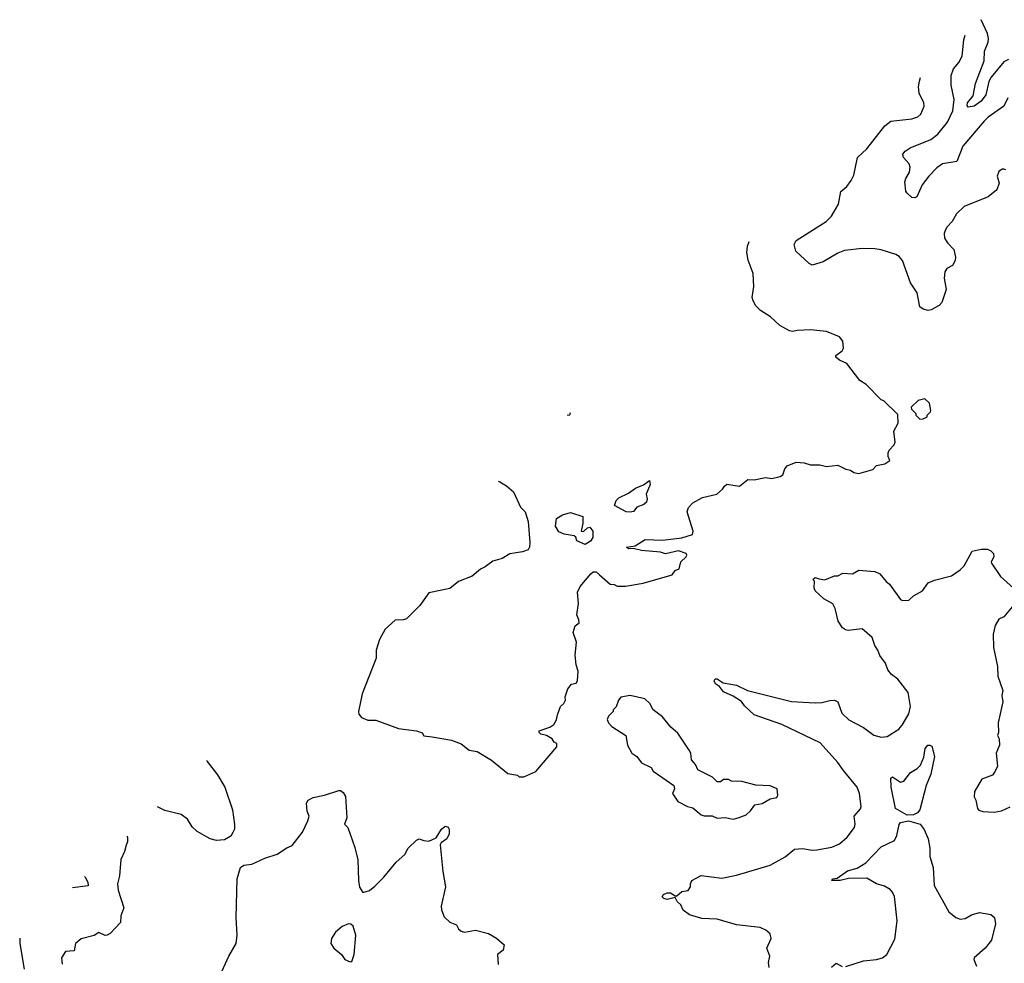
# Model space of a CAD drawing. Extents: x 2087054 to 2277909, y 548907 to 753496.
# Tile 161 of 256: x 2112203 to 2118319, y 668131 to 673991. Entities that reach past the tile are written whole.
import ezdxf

# ---------------------------------------------------------------- set-up
doc = ezdxf.new("R2010")
doc.units = 0

msp = doc.modelspace()

# ---------------------------------------------------------------- linework, layer by layer
at = {"layer": '0CON20XD'}
for points in [[(2118345, 673744), (2118315, 673728.9), (2118238, 673635), (2118223.7, 673606.3), (2118203.8, 673525), (2118175.8, 673485), (2118132.2, 673455), (2118095, 673448.5), (2118088.8, 673458.8), (2118090.6, 673475), (2118125, 673519.2), (2118140, 673595), (2118194.8, 673735), (2118195.2, 673795), (2118218.6, 673851.4), (2118221.7, 673875), (2118214.4, 673905), (2118175, 673991)], [(2118340, 673505), (2118317, 673453), (2118219.4, 673385), (2118191.3, 673358.7), (2118062.1, 673205), (2118025, 673110.8), (2117935, 673095.4), (2117899.3, 673070.8), (2117849.8, 673020.2), (2117809.5, 672965), (2117775, 672890), (2117763.8, 672883.8), (2117745, 672886.2), (2117712.5, 672915), (2117707, 672927), (2117702, 672985), (2117706.2, 673005), (2117730.8, 673045), (2117734.2, 673075), (2117728, 673095), (2117692.5, 673135), (2117688.8, 673155), (2117703.3, 673175), (2117734.5, 673195.5), (2117862, 673248), (2117905, 673279.2), (2117966.5, 673355), (2117999.5, 673425), (2118008.4, 673495), (2117988.5, 673585), (2117989.1, 673645), (2118003.1, 673685), (2118036.9, 673725), (2118057.5, 673765), (2118067.1, 673865), (2118075.3, 673895.7)], [(2118328.3, 673058.3), (2118315, 673062.5), (2118305, 673062.5), (2118285, 673047.5), (2118275, 673020), (2118286.7, 672975), (2118273.3, 672935), (2118218.3, 672891.7), (2118069.5, 672830.5), (2118021.4, 672785), (2117995, 672738.8), (2117964.5, 672705.5), (2117951.2, 672681.2), (2117945.8, 672664.2), (2117947.5, 672635), (2117966, 672605), (2118004.4, 672564.4), (2118015.9, 672515.9), (2118014.2, 672495), (2117998, 672465), (2117962.5, 672445), (2117950, 672425), (2117945.6, 672385), (2117957.3, 672315), (2117931.4, 672235), (2117915, 672216), (2117865, 672189.2), (2117845, 672185.7), (2117815, 672192.9), (2117795, 672208.8), (2117777.5, 672295), (2117735.9, 672355.9), (2117685.5, 672495), (2117665, 672520.6), (2117645, 672533.5), (2117555, 672562.7), (2117515, 672567.9), (2117435, 672569.5), (2117326.8, 672556.8), (2117285, 672541.1), (2117192.7, 672487.3), (2117125, 672466.7), (2117106.1, 672476.1), (2117024.3, 672554.3), (2117012.9, 672595), (2117025, 672620.8), (2117212.2, 672737.8), (2117245, 672770), (2117289.2, 672845), (2117303.3, 672925), (2117341.2, 672955), (2117368.3, 672991.7), (2117384.3, 673025.7), (2117406.2, 673135), (2117465, 673190), (2117577.2, 673332.8), (2117615, 673360.5), (2117745, 673375.7), (2117781.3, 673388.7), (2117800, 673405), (2117821.2, 673455), (2117818, 673475), (2117790.8, 673535), (2117785.7, 673575), (2117791.7, 673608.3), (2117798.5, 673631.4)], [(2115175.1, 671125.2), (2115185, 671121.9), (2115226.6, 671096.6), (2115269.4, 671059.4), (2115313.1, 670963.1), (2115342.9, 670935), (2115360.6, 670875), (2115371.9, 670745), (2115368.6, 670715), (2115360.3, 670699.7), (2115325, 670685.6), (2115246.7, 670673.3), (2115200, 670645), (2115142, 670628), (2115095, 670594.2), (2115065, 670578), (2115013.8, 670535), (2114927.9, 670502.1), (2114875, 670458.6), (2114745, 670432), (2114687.7, 670352.3), (2114605, 670270), (2114585, 670263.3), (2114535, 670261.4), (2114473, 670207), (2114437.7, 670142.3), (2114418, 670075), (2114418, 670025), (2114330, 669805), (2114307.5, 669695), (2114308.3, 669678.3), (2114325, 669657.5), (2114365, 669640), (2114415, 669640), (2114555, 669588.6), (2114667.5, 669575), (2114703, 669563), (2114713.8, 669543.8), (2114765, 669537.5), (2114885, 669516.7), (2114945, 669493.3), (2114995, 669453.8), (2115045, 669446.7), (2115133, 669393), (2115235, 669310), (2115295, 669300), (2115305, 669290), (2115335, 669290), (2115408.3, 669321.7), (2115540, 669475), (2115540, 669495), (2115523.6, 669503.6), (2115510, 669525), (2115475, 669546.7), (2115440, 669555), (2115430, 669565), (2115430, 669575), (2115495, 669597.5), (2115520, 669615), (2115537, 669643), (2115542.5, 669675), (2115562.5, 669725), (2115582.5, 669745), (2115592.5, 669765), (2115590, 669785), (2115607.5, 669835), (2115630, 669865), (2115660, 669870), (2115667.5, 669885), (2115671.2, 669945), (2115658.8, 669985), (2115653.3, 670045), (2115661.2, 670125), (2115640, 670185), (2115653, 670227), (2115677.5, 670245), (2115676.7, 670265), (2115663.3, 670295), (2115673.6, 670366.4), (2115667.5, 670435), (2115685, 670470.8), (2115749.8, 670550.2), (2115765, 670561.2), (2115783, 670563), (2115805, 670543.3), (2115870, 670485), (2115895, 670482.5), (2115915, 670472.5), (2115965, 670472.5), (2116075, 670491.2), (2116256.1, 670543.9), (2116275, 670570), (2116300, 670580), (2116310, 670625), (2116342.5, 670655), (2116347.5, 670665), (2116343.3, 670675), (2116295, 670692.2), (2116215, 670673.1), (2116183.8, 670683.8), (2116065, 670695.6), (2116013, 670707), (2115985, 670704), (2115972.5, 670715), (2116025, 670723.8), (2116087.3, 670762.7), (2116195, 670758.4), (2116315, 670772.7), (2116381.2, 670795), (2116386, 670815), (2116348.6, 670935), (2116357.4, 670962.6), (2116385, 670990), (2116445, 671024.4), (2116532.5, 671045), (2116568.8, 671075), (2116580, 671095), (2116595, 671106.2), (2116675, 671094), (2116725, 671136.2), (2116765, 671134), (2116835, 671148), (2116875, 671141.2), (2116926.4, 671153.6), (2116942.5, 671165), (2116955, 671202.5), (2116970.3, 671219.7), (2117025, 671244), (2117075, 671240), (2117115, 671226.7), (2117173.9, 671226.1), (2117215, 671216.7), (2117285, 671223.8), (2117335, 671198.8), (2117363.9, 671193.9), (2117385, 671180), (2117415, 671173.3), (2117501.7, 671198.3), (2117525, 671222.5), (2117577, 671233), (2117607, 671253), (2117598.3, 671278.3), (2117598.3, 671301.7), (2117603, 671317), (2117635, 671350), (2117641.7, 671368.3), (2117632.5, 671435), (2117660, 671485), (2117658.3, 671538.3), (2117570, 671625), (2117555, 671630), (2117460, 671725), (2117420.7, 671750.7), (2117340, 671855), (2117295, 671876.2), (2117272.5, 671895), (2117272.5, 671905), (2117312.5, 671935), (2117319.3, 671950.7), (2117316.7, 671995), (2117295, 672022.5), (2117215, 672053.8), (2117114.1, 672064.1), (2117031.7, 672061.7), (2117005, 672054.2), (2116985, 672058), (2116925, 672092), (2116866.2, 672145), (2116805.3, 672185.3), (2116775.6, 672215), (2116758.1, 672245), (2116751.9, 672265), (2116763.1, 672335), (2116758.1, 672415), (2116728.1, 672498.1), (2116719.6, 672545), (2116724.6, 672585.4), (2116733.4, 672613.8)], [(2117795, 671510), (2117815, 671512.5), (2117840, 671525), (2117840, 671535), (2117860, 671555), (2117862.5, 671565), (2117855, 671610), (2117825, 671637.5), (2117783, 671627), (2117740, 671585), (2117741.7, 671571.7), (2117770, 671545), (2117770, 671535), (2117781.7, 671521.7), (2117795, 671510)], [(2115621, 671551.1), (2115622.5, 671545), (2115615, 671533.8), (2115604.2, 671535.1)], [(2115995, 670932.5), (2115970, 670935), (2115897.5, 670975), (2115907.5, 671005), (2115925, 671022.5), (2115985, 671051.2), (2116027.3, 671082.7), (2116077.1, 671102.9), (2116115, 671130), (2116118.8, 671105), (2116093.3, 671045), (2116100, 671015), (2116096.1, 670993.9), (2116080.7, 670979.3), (2116036, 670964), (2116015, 670937.5), (2115995, 670932.5)], [(2115715, 670732.9), (2115662.5, 670755), (2115657, 670777), (2115646.7, 670786.7), (2115585, 670796.7), (2115551.2, 670811.2), (2115530.8, 670845), (2115536.7, 670893.3), (2115575, 670916), (2115625, 670930), (2115700, 670905), (2115700, 670865), (2115690, 670815), (2115705, 670812.5), (2115730, 670835), (2115745, 670840), (2115762.5, 670815), (2115763.3, 670775), (2115747.9, 670752.1), (2115715, 670732.9)], [(2116225, 668528), (2116204.1, 668534.1), (2116193.9, 668543.9), (2116200.9, 668559.1), (2116225, 668569.4), (2116245, 668569.2), (2116275, 668550), (2116285, 668550), (2116315, 668576), (2116355, 668583.3), (2116368.8, 668605), (2116368.8, 668625), (2116378.8, 668645), (2116435, 668675.7), (2116565, 668660), (2116655, 668678.5), (2116865, 668740.9), (2116957.8, 668792.2), (2117015, 668839.5), (2117065, 668844.5), (2117124.5, 668834.5), (2117155, 668835.6), (2117247.8, 668852.2), (2117295, 668872.9), (2117342.9, 668915), (2117387.8, 668975), (2117393.3, 668995), (2117385.6, 669045), (2117425, 669090.8), (2117430, 669105), (2117419.1, 669185), (2117404.6, 669224.6), (2117320.7, 669329.3), (2117285, 669378.5), (2117175, 669500), (2116937.5, 669615), (2116764.4, 669674.4), (2116705, 669730), (2116687.3, 669757.3), (2116635, 669790), (2116575, 669816.7), (2116549.3, 669849.3), (2116525, 669867.5), (2116517.5, 669885), (2116523, 669897), (2116535, 669896.7), (2116573, 669873), (2116655, 669857.5), (2116724.3, 669824.3), (2116997.7, 669757.7), (2117145, 669748.2), (2117185, 669750.8), (2117235, 669763.1), (2117265, 669764.3), (2117285, 669755.7), (2117309.4, 669685), (2117352.2, 669642.2), (2117445, 669595.7), (2117507.6, 669547.6), (2117555, 669534.4), (2117590.3, 669539.7), (2117664.2, 669585.8), (2117685, 669610), (2117725, 669680), (2117736.8, 669726.8), (2117722, 669812), (2117656.7, 669895), (2117618.8, 669925), (2117595, 669953.3), (2117580, 669995), (2117545, 670042.5), (2117533.3, 670075), (2117513.8, 670105), (2117497.5, 670155), (2117435, 670208.1), (2117348.8, 670198.8), (2117332.1, 670202.1), (2117313.3, 670215), (2117286.2, 670255), (2117269.2, 670335), (2117253.6, 670363.6), (2117198.8, 670395), (2117143.8, 670445), (2117137.5, 670462.5), (2117140, 670505), (2117130, 670515), (2117145, 670527.5), (2117168.3, 670518.3), (2117205, 670513.3), (2117263.6, 670536.4), (2117285, 670537.5), (2117315, 670553.3), (2117375, 670550), (2117415, 670572.5), (2117515, 670563.8), (2117545, 670550), (2117585, 670501.2), (2117606.2, 670485), (2117675, 670390), (2117686.4, 670383.6), (2117725, 670386.7), (2117755, 670413.3), (2117810, 670445), (2117846.4, 670493.6), (2117885, 670510), (2117991.7, 670538.3), (2118045.6, 670574.4), (2118070.5, 670599.5), (2118119.3, 670690.7), (2118175, 670703.3), (2118215, 670702.5), (2118235, 670693.3), (2118251.2, 670675), (2118254, 670655), (2118236.7, 670625), (2118238.8, 670615), (2118295, 670532.5), (2118393.9, 670443.9)], [(2118367.5, 670345), (2118316.4, 670283.6), (2118285, 670267.5), (2118261.7, 670228.3), (2118250, 670175), (2118251.2, 670091.2), (2118277.5, 669975), (2118279.2, 669915), (2118308.8, 669825), (2118303.8, 669795), (2118308.8, 669755), (2118280, 669625), (2118282.5, 669565), (2118277.5, 669545), (2118287.5, 669525), (2118290, 669485), (2118267.5, 669435), (2118277.5, 669355), (2118262.5, 669325), (2118245, 669300), (2118180, 669275), (2118133, 669197), (2118132.5, 669165), (2118142.5, 669145), (2118153, 669093), (2118161.7, 669081.7), (2118185, 669073.3), (2118255, 669070), (2118301.7, 669078.3), (2118355, 669102.5)], [(2116635, 669026.7), (2116665, 669033.8), (2116716.1, 669053.9), (2116743, 669077), (2116770, 669115), (2116815, 669122.5), (2116865, 669152.5), (2116905, 669160), (2116912.5, 669175), (2116907.5, 669215), (2116865, 669233.3), (2116775, 669236.7), (2116689.3, 669259.3), (2116625, 669262.5), (2116605, 669272.5), (2116575, 669272.5), (2116555, 669257.5), (2116535, 669257.5), (2116506.1, 669286.1), (2116415, 669332.5), (2116400, 669365), (2116376.7, 669395), (2116371.2, 669435), (2116361.2, 669455), (2116290.5, 669560.5), (2116247.3, 669597.3), (2116195, 669661.2), (2116137.5, 669705), (2116116.7, 669745), (2116085, 669773.8), (2115995, 669793.8), (2115936.4, 669783.6), (2115922.5, 669765), (2115907, 669723), (2115890, 669705), (2115890, 669695), (2115860, 669665), (2115852.5, 669645), (2115860, 669625), (2115880.7, 669600.7), (2115967.5, 669545), (2115977.5, 669485), (2116005, 669436.7), (2116036.7, 669415), (2116065, 669376.7), (2116125, 669346.7), (2116137.5, 669325), (2116171.2, 669301.2), (2116266.7, 669235), (2116270, 669215), (2116257.5, 669185), (2116290, 669135), (2116350, 669105), (2116385, 669096.7), (2116435, 669053.3), (2116455, 669046.7), (2116505, 669046.7), (2116535, 669033.3), (2116585, 669036.7), (2116635, 669026.7)], [(2117715, 669051.2), (2117642.7, 669092.7), (2117615.7, 669225), (2117615, 669280), (2117625, 669290), (2117675, 669256.7), (2117695, 669261.2), (2117735.8, 669315), (2117778.3, 669341.7), (2117798.3, 669361.7), (2117818, 669412), (2117827.1, 669465), (2117843.3, 669485), (2117856.1, 669486.1), (2117868.8, 669478.8), (2117885.8, 669415.8), (2117863.3, 669305), (2117833.6, 669235), (2117794.3, 669085), (2117778.8, 669065), (2117755, 669054), (2117715, 669051.2)], [(2113362, 669393.4), (2113366.2, 669385), (2113430.9, 669300.9), (2113477.5, 669225), (2113523.8, 669085), (2113536.1, 668993.9), (2113536, 668965), (2113527.3, 668942.7), (2113515, 668920), (2113475, 668898.8), (2113426.1, 668893.9), (2113385, 668903.8), (2113305, 668948.8), (2113275, 668979.2), (2113245.5, 669025.5), (2113205, 669056), (2113105, 669079.2), (2113058.3, 669103.6)], [(2113438.2, 668035), (2113502.5, 668175), (2113546.4, 668255), (2113553.6, 668306.4), (2113546.7, 668415), (2113553.5, 668655), (2113575, 668726.7), (2113595, 668740), (2113645, 668746.7), (2113726.1, 668783.9), (2113801.7, 668808.3), (2113861.7, 668848.3), (2113895, 668862.5), (2113960, 668945), (2113992.5, 669015), (2114000, 669045), (2113989.2, 669075), (2113984, 669125), (2113995, 669143.8), (2114025, 669160.6), (2114095.7, 669174.3), (2114185, 669203.8), (2114195, 669203.8), (2114211.7, 669191.7), (2114226.4, 669166.4), (2114234, 669035), (2114220, 668995), (2114240, 668975), (2114285, 668850), (2114303.9, 668773.9), (2114306.7, 668645), (2114313.6, 668603.6), (2114335, 668570), (2114375, 668582.5), (2114409.5, 668610.5), (2114463.9, 668666.1), (2114540.3, 668759.7), (2114595, 668806.7), (2114616, 668845), (2114667.5, 668895), (2114685, 668903.3), (2114713.8, 668893.8), (2114745, 668890), (2114789.2, 668910.8), (2114823.8, 668965), (2114845, 668983.3), (2114865, 668976.7), (2114871.2, 668965), (2114870, 668935), (2114855.7, 668905), (2114820, 668880), (2114814.3, 668865.7), (2114830.5, 668700.5), (2114848.1, 668605), (2114820, 668485), (2114822.1, 668462.1), (2114839.2, 668419.2), (2114875, 668386.7), (2114915, 668370), (2114928, 668345), (2114945, 668330), (2114965.5, 668324.5), (2115035, 668337.5), (2115115.8, 668315.8), (2115165, 668287.5), (2115212.5, 668245), (2115205, 668212.5), (2115170, 668185), (2115174.1, 668124.1)], [(2117335, 668111.4), (2117445, 668145.7), (2117525.8, 668154.2), (2117562.5, 668165), (2117588.8, 668185), (2117639.7, 668280.3), (2117652.5, 668395), (2117636.2, 668545), (2117625, 668572.5), (2117610.2, 668590.2), (2117575, 668609.5), (2117524, 668625), (2117465, 668658.9), (2117351.7, 668658.3), (2117300, 668645), (2117247.5, 668645), (2117252.5, 668655), (2117280, 668660), (2117344.7, 668705.3), (2117405, 668721.5), (2117458.6, 668755), (2117555, 668854.2), (2117636.9, 668893.1), (2117651.4, 668925), (2117665, 668992.5), (2117675, 669006), (2117723.9, 669016.1), (2117795.4, 668995.4), (2117821.9, 668961.9), (2117846.2, 668905), (2117855.5, 668845), (2117855.6, 668795), (2117877.8, 668725), (2117883.5, 668615), (2117975, 668450.8), (2118018, 668415), (2118045, 668404.5), (2118075, 668410), (2118115, 668431.5), (2118165, 668446.9), (2118235, 668433.1), (2118258.1, 668415), (2118264.1, 668375.9), (2118238.6, 668275), (2118200, 668225), (2118132.5, 668165), (2118128.8, 668155), (2118147, 668113)], [(2112869.1, 668923), (2112871.4, 668915), (2112871.4, 668885), (2112863.9, 668863.9), (2112854.3, 668825), (2112830, 668775), (2112823.3, 668675), (2112810.6, 668625), (2112813.3, 668585), (2112849.2, 668475), (2112830, 668425), (2112828, 668385), (2112765, 668316.7), (2112745, 668306.7), (2112733.8, 668303.8), (2112695, 668323.3), (2112665.7, 668304.3), (2112585, 668283.3), (2112550, 668255), (2112541.4, 668208.6), (2112486.7, 668205), (2112463.1, 668165), (2112466.9, 668125)], [(2112604.6, 668670.6), (2112610, 668665), (2112625.6, 668635), (2112627.3, 668612.7), (2112529.7, 668599.1)], [(2116858, 668105), (2116853.8, 668136.2), (2116862.5, 668175), (2116843.8, 668225), (2116870, 668285), (2116863.6, 668313.6), (2116837, 668337), (2116803, 668353), (2116655, 668370.9), (2116534.3, 668405.7), (2116439.7, 668409.7), (2116363, 668433), (2116325, 668460), (2116310, 668495), (2116287.5, 668515), (2116275, 668540), (2116225, 668528)], [(2114255, 668140), (2114265, 668142.5), (2114280, 668185), (2114290.8, 668305), (2114275, 668362.5), (2114260, 668375), (2114245, 668376.7), (2114205, 668358.8), (2114163.8, 668325), (2114138.8, 668285), (2114136.2, 668255), (2114153.8, 668225), (2114201.2, 668185), (2114223.3, 668155), (2114255, 668140)], [(2112202.6, 668287), (2112203, 668253), (2112229.4, 668095)], [(2117245, 668107.5), (2117275, 668132.5), (2117311.2, 668111.2)]]:
    msp.add_lwpolyline(points, dxfattribs=at)

doc.saveas('drawing.dxf')
